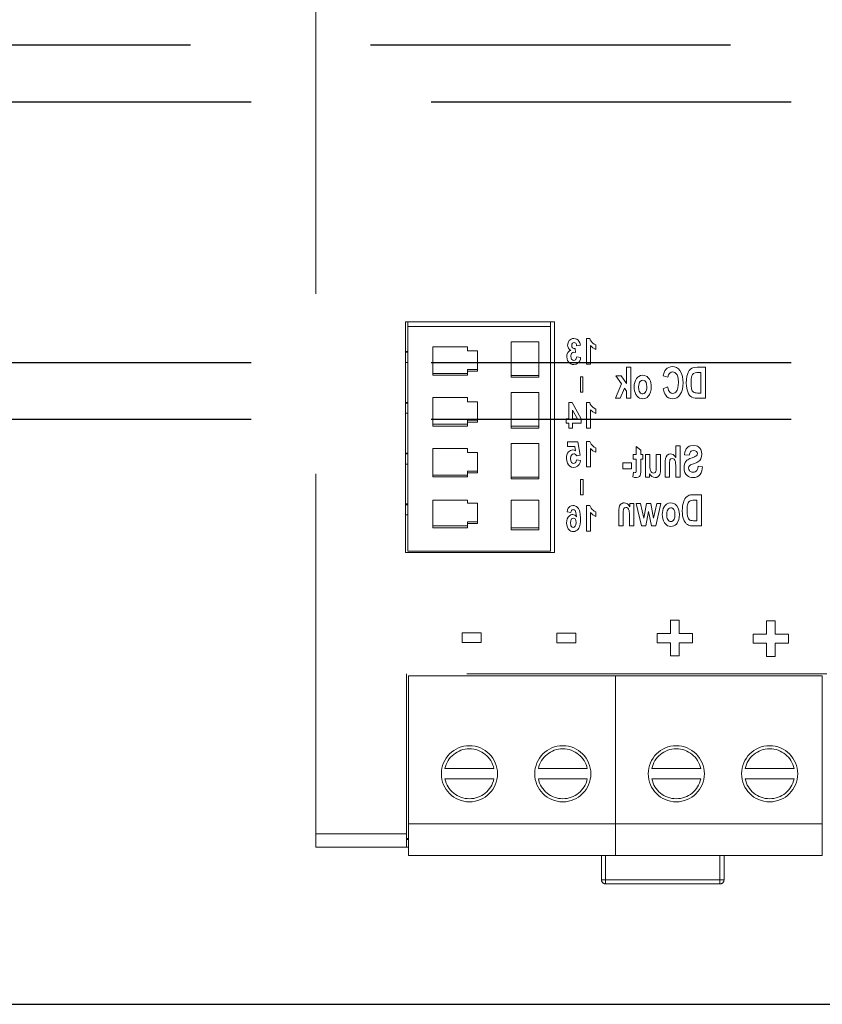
# Model space of a CAD drawing. Extents: x 0 to 4084, y 0 to 2754.
# Tile 26 of 34: x 2021 to 2092, y 2210 to 2297. Entities that reach past the tile are written whole.
import ezdxf

# ---------------------------------------------------------------- set-up
doc = ezdxf.new("R2010")
doc.units = 0
doc.header["$LTSCALE"] = 5
doc.header["$MEASUREMENT"] = 0
doc.linetypes.add('DASHED2', pattern=[9.525, 6.35, -3.175])
doc.layers.add('01-DRAW', color=7, linetype='CONTINUOUS')
doc.layers.add('Sichtbar (ISO)', color=7, linetype='CONTINUOUS', lineweight=50)
doc.layers.add('Sichtbar schmal (ISO)', color=7, linetype='CONTINUOUS', lineweight=35)

msp = doc.modelspace()

# ---------------------------------------------------------------- linework, layer by layer
at = {"layer": '01-DRAW', "linetype": 'DASHED2'}
for p, q in [((2227, 2294.605), (1772, 2294.605)), ((1772, 2289.605), (2227, 2289.605)), ((1772, 2266.605), (2227, 2266.605)), ((1772, 2261.605), (2227, 2261.605))]:
    msp.add_line(p, q, dxfattribs=at)
at = {"layer": '01-DRAW', "linetype": 'Continuous'}
msp.add_line((1756.145, 2210), (2238, 2210), dxfattribs=at)
at = {"layer": 'Sichtbar (ISO)', "linetype": 'DASHED2', "lineweight": 18}
for p, q in [((2047.567, 2225.035), (2047.567, 2334.279)), ((2055.487, 2249.841), (2055.487, 2270.195)), ((2068.627, 2270.195), (2055.487, 2270.195)), ((2055.667, 2270.195), (2055.667, 2269.793)), ((2055.667, 2269.793), (2068.267, 2269.793)), ((2055.667, 2269.793), (2055.667, 2249.981)), ((2068.267, 2270.195), (2068.267, 2269.793)), ((2068.267, 2269.793), (2068.267, 2249.981)), ((2068.627, 2270.195), (2068.627, 2249.841)), ((2071.723, 2268.732), (2071.437, 2268.732)), ((2071.437, 2266.475), (2071.437, 2268.732)), ((2057.872, 2268), (2057.872, 2265.49)), ((2060.932, 2268), (2057.872, 2268)), ((2060.932, 2267.642), (2060.932, 2268)), ((2064.802, 2268.449), (2064.802, 2265.311)), ((2067.232, 2268.449), (2064.802, 2268.449)), ((2067.232, 2265.311), (2067.232, 2268.449)), ((2070.429, 2267.839), (2070.468, 2267.489)), ((2070.897, 2268.145), (2070.571, 2268.076)), ((2071.79, 2268.101), (2071.79, 2266.475)), ((2072.248, 2268.166), (2072.248, 2267.775)), ((2055.667, 2267.581), (2055.487, 2267.581)), ((2055.667, 2267.518), (2055.487, 2267.518)), ((2061.832, 2267.642), (2060.932, 2267.642)), ((2061.832, 2265.849), (2061.832, 2267.642)), ((2070.306, 2267.52), (2070.468, 2267.489)), ((2070.58, 2267.12), (2070.922, 2267.07)), ((2055.667, 2266.621), (2055.487, 2266.621)), ((2071.437, 2266.475), (2071.79, 2266.475)), ((2074.96, 2264.75), (2074.96, 2266.205)), ((2075.35, 2266.205), (2074.96, 2266.205)), ((2075.35, 2266.205), (2075.35, 2263.46)), ((2081.935, 2266.205), (2081.189, 2266.205)), ((2081.935, 2266.205), (2081.935, 2263.46)), ((2060.932, 2265.649), (2057.872, 2265.649)), ((2057.872, 2265.49), (2060.932, 2265.49)), ((2060.932, 2265.849), (2060.932, 2266.008)), ((2061.832, 2266.008), (2060.932, 2266.008)), ((2060.932, 2265.49), (2060.932, 2265.849)), ((2060.932, 2265.849), (2061.832, 2265.849)), ((2067.232, 2265.47), (2064.802, 2265.47)), ((2064.802, 2265.311), (2067.232, 2265.311)), ((2070.904, 2264.008), (2070.904, 2265.358)), ((2071.127, 2265.358), (2070.904, 2265.358)), ((2071.127, 2265.358), (2071.127, 2264.008)), ((2074.533, 2264.721), (2074.03, 2265.448)), ((2074.509, 2265.448), (2074.03, 2265.448)), ((2074.509, 2265.448), (2074.96, 2264.75)), ((2078.608, 2265.32), (2078.204, 2265.45)), ((2081.343, 2265.741), (2081.529, 2265.741)), ((2081.529, 2263.925), (2081.529, 2265.741)), ((2073.993, 2263.46), (2074.533, 2264.721)), ((2074.783, 2264.355), (2074.411, 2263.46)), ((2074.96, 2264.098), (2074.783, 2264.355)), ((2078.2, 2264.297), (2078.595, 2264.468)), ((2057.872, 2263.518), (2057.872, 2261.008)), ((2060.932, 2263.518), (2057.872, 2263.518)), ((2060.932, 2263.159), (2060.932, 2263.518)), ((2064.802, 2263.966), (2064.802, 2260.828)), ((2067.232, 2263.966), (2064.802, 2263.966)), ((2067.232, 2260.828), (2067.232, 2263.966)), ((2070.904, 2264.008), (2071.127, 2264.008)), ((2074.96, 2263.46), (2074.96, 2264.098)), ((2081.529, 2263.925), (2081.221, 2263.925)), ((2055.667, 2263.099), (2055.487, 2263.099)), ((2055.667, 2263.035), (2055.487, 2263.035)), ((2061.832, 2263.159), (2060.932, 2263.159)), ((2061.832, 2261.366), (2061.832, 2263.159)), ((2069.873, 2261.65), (2069.873, 2263.076)), ((2070.171, 2263.076), (2069.873, 2263.076)), ((2070.171, 2263.076), (2070.971, 2261.649)), ((2071.723, 2263.076), (2071.437, 2263.076)), ((2071.437, 2260.819), (2071.437, 2263.076)), ((2073.993, 2263.46), (2074.411, 2263.46)), ((2074.96, 2263.46), (2075.35, 2263.46)), ((2081.167, 2263.46), (2081.935, 2263.46)), ((2055.667, 2262.139), (2055.487, 2262.139)), ((2070.215, 2262.418), (2070.215, 2261.65)), ((2070.639, 2261.65), (2070.215, 2262.418)), ((2071.79, 2262.445), (2071.79, 2260.819)), ((2072.248, 2262.51), (2072.248, 2262.119)), ((2060.932, 2261.167), (2057.872, 2261.167)), ((2057.872, 2261.008), (2060.932, 2261.008)), ((2060.932, 2261.366), (2060.932, 2261.526)), ((2061.832, 2261.526), (2060.932, 2261.526)), ((2060.932, 2261.008), (2060.932, 2261.366)), ((2060.932, 2261.366), (2061.832, 2261.366)), ((2067.232, 2260.988), (2064.802, 2260.988)), ((2069.873, 2261.65), (2069.645, 2261.65)), ((2069.645, 2261.272), (2069.645, 2261.65)), ((2069.645, 2261.272), (2069.873, 2261.272)), ((2069.873, 2260.819), (2069.873, 2261.272)), ((2070.639, 2261.65), (2070.215, 2261.65)), ((2070.215, 2261.272), (2070.971, 2261.272)), ((2070.215, 2261.272), (2070.215, 2260.819)), ((2070.971, 2261.649), (2070.971, 2261.272)), ((2064.802, 2260.828), (2067.232, 2260.828)), ((2069.873, 2260.819), (2070.215, 2260.819)), ((2071.437, 2260.819), (2071.79, 2260.819)), ((2064.802, 2259.484), (2064.802, 2256.346)), ((2067.232, 2259.484), (2064.802, 2259.484)), ((2067.232, 2256.346), (2067.232, 2259.484)), ((2070.687, 2259.618), (2069.754, 2259.618)), ((2069.754, 2259.215), (2069.754, 2259.618)), ((2069.754, 2259.215), (2070.415, 2259.215)), ((2070.474, 2258.833), (2070.415, 2259.215)), ((2070.687, 2259.618), (2070.867, 2258.447)), ((2071.444, 2257.4), (2071.444, 2259.657)), ((2071.73, 2259.657), (2071.444, 2259.657)), ((2075.833, 2259.2), (2076.223, 2258.894)), ((2075.833, 2258.498), (2075.833, 2259.2)), ((2079.7, 2259.256), (2079.31, 2259.256)), ((2079.31, 2258.248), (2079.31, 2259.256)), ((2079.7, 2259.256), (2079.7, 2256.511)), ((2055.667, 2258.617), (2055.487, 2258.617)), ((2055.667, 2258.553), (2055.487, 2258.553)), ((2057.872, 2259.036), (2057.872, 2256.525)), ((2060.932, 2259.036), (2057.872, 2259.036)), ((2060.932, 2258.677), (2060.932, 2259.036)), ((2061.832, 2258.677), (2060.932, 2258.677)), ((2061.832, 2256.884), (2061.832, 2258.677)), ((2070.867, 2258.447), (2070.581, 2258.396)), ((2071.797, 2259.026), (2071.797, 2257.4)), ((2072.254, 2259.09), (2072.254, 2258.699)), ((2075.833, 2258.498), (2075.568, 2258.498)), ((2075.568, 2258.079), (2075.568, 2258.498)), ((2076.223, 2258.894), (2076.223, 2258.498)), ((2076.4, 2258.498), (2076.223, 2258.498)), ((2076.4, 2258.498), (2076.4, 2258.079)), ((2077.034, 2258.498), (2076.644, 2258.498)), ((2076.644, 2256.511), (2076.644, 2258.498)), ((2077.034, 2258.498), (2077.034, 2257.66)), ((2077.588, 2257.585), (2077.588, 2258.498)), ((2077.977, 2258.498), (2077.588, 2258.498)), ((2077.977, 2258.498), (2077.977, 2257.24)), ((2080.504, 2258.447), (2080.095, 2258.471)), ((2055.667, 2257.656), (2055.487, 2257.656)), ((2070.557, 2258.024), (2070.909, 2257.979)), ((2071.444, 2257.4), (2071.797, 2257.4)), ((2074.65, 2257.243), (2074.65, 2257.769)), ((2075.412, 2257.769), (2074.65, 2257.769)), ((2075.412, 2257.769), (2075.412, 2257.243)), ((2075.568, 2258.079), (2075.833, 2258.079)), ((2075.833, 2257.277), (2075.833, 2258.079)), ((2076.223, 2258.079), (2076.223, 2257.211)), ((2076.223, 2258.079), (2076.4, 2258.079)), ((2078.365, 2256.511), (2078.365, 2257.679)), ((2078.754, 2257.561), (2078.754, 2256.511)), ((2079.31, 2256.511), (2079.31, 2257.508)), ((2081.283, 2257.459), (2081.683, 2257.405)), ((2060.932, 2256.685), (2057.872, 2256.685)), ((2057.872, 2256.525), (2060.932, 2256.525)), ((2060.932, 2256.884), (2060.932, 2257.043)), ((2061.832, 2257.043), (2060.932, 2257.043)), ((2060.932, 2256.525), (2060.932, 2256.884)), ((2060.932, 2256.884), (2061.832, 2256.884)), ((2074.65, 2257.243), (2075.412, 2257.243)), ((2075.536, 2256.543), (2075.57, 2256.952)), ((2075.724, 2256.9), (2075.57, 2256.952)), ((2077.006, 2256.808), (2077.006, 2256.511)), ((2067.232, 2256.505), (2064.802, 2256.505)), ((2064.802, 2256.346), (2067.232, 2256.346)), ((2071.134, 2256.283), (2070.911, 2256.283)), ((2070.911, 2254.933), (2070.911, 2256.283)), ((2071.134, 2256.283), (2071.134, 2254.933)), ((2076.644, 2256.511), (2077.006, 2256.511)), ((2078.365, 2256.511), (2078.754, 2256.511)), ((2079.31, 2256.511), (2079.7, 2256.511)), ((2070.911, 2254.933), (2071.134, 2254.933)), ((2081.585, 2254.943), (2080.838, 2254.943)), ((2081.585, 2254.943), (2081.585, 2252.198)), ((2055.667, 2254.134), (2055.487, 2254.134)), ((2055.667, 2254.071), (2055.487, 2254.071)), ((2057.872, 2254.464), (2060.932, 2254.464)), ((2057.872, 2254.464), (2057.872, 2252.043)), ((2060.932, 2254.195), (2060.932, 2254.464)), ((2061.832, 2254.195), (2060.932, 2254.195)), ((2061.832, 2252.402), (2061.832, 2254.195)), ((2064.802, 2254.464), (2067.232, 2254.464)), ((2064.802, 2254.464), (2064.802, 2251.864)), ((2067.232, 2251.864), (2067.232, 2254.464)), ((2071.444, 2251.744), (2071.444, 2254.001)), ((2071.73, 2254.001), (2071.444, 2254.001)), ((2075.615, 2254.186), (2075.254, 2254.186)), ((2075.254, 2253.897), (2075.254, 2254.186)), ((2075.615, 2254.186), (2075.615, 2252.198)), ((2076.201, 2254.186), (2075.819, 2254.186)), ((2076.291, 2252.198), (2075.819, 2254.186)), ((2076.201, 2254.186), (2076.482, 2252.883)), ((2076.482, 2252.883), (2076.728, 2254.186)), ((2077.098, 2254.186), (2076.728, 2254.186)), ((2077.098, 2254.186), (2077.353, 2252.883)), ((2077.353, 2252.883), (2077.629, 2254.186)), ((2078.005, 2254.186), (2077.541, 2252.198)), ((2078.005, 2254.186), (2077.629, 2254.186)), ((2080.992, 2254.479), (2081.178, 2254.479)), ((2081.178, 2252.663), (2081.178, 2254.479)), ((2055.667, 2253.174), (2055.487, 2253.174)), ((2070.061, 2253.396), (2069.719, 2253.441)), ((2071.797, 2253.37), (2071.797, 2251.744)), ((2072.254, 2253.434), (2072.254, 2253.043)), ((2074.278, 2252.198), (2074.278, 2253.435)), ((2074.667, 2253.214), (2074.667, 2252.198)), ((2075.226, 2252.198), (2075.226, 2253.099)), ((2076.914, 2253.476), (2076.664, 2252.198)), ((2077.166, 2252.198), (2076.914, 2253.476)), ((2060.932, 2252.202), (2057.872, 2252.202)), ((2061.832, 2252.561), (2060.932, 2252.561)), ((2060.932, 2252.402), (2060.932, 2252.561)), ((2060.932, 2252.043), (2060.932, 2252.402)), ((2060.932, 2252.402), (2061.832, 2252.402)), ((2074.278, 2252.198), (2074.667, 2252.198)), ((2075.226, 2252.198), (2075.615, 2252.198)), ((2076.291, 2252.198), (2076.664, 2252.198)), ((2077.166, 2252.198), (2077.541, 2252.198)), ((2080.816, 2252.198), (2081.585, 2252.198)), ((2081.178, 2252.663), (2080.87, 2252.663)), ((2057.872, 2252.043), (2060.932, 2252.043)), ((2067.232, 2252.023), (2064.802, 2252.023)), ((2064.802, 2251.864), (2067.232, 2251.864)), ((2071.444, 2251.744), (2071.797, 2251.744)), ((2055.487, 2249.841), (2068.627, 2249.841)), ((2055.667, 2249.981), (2068.267, 2249.981)), ((2078.846, 2242.706), (2078.846, 2243.874)), ((2079.618, 2243.874), (2078.846, 2243.874)), ((2079.618, 2243.874), (2079.618, 2242.706)), ((2087.312, 2242.662), (2087.312, 2243.83)), ((2088.084, 2243.83), (2087.312, 2243.83)), ((2088.084, 2243.83), (2088.084, 2242.662)), ((2060.484, 2241.902), (2060.484, 2242.765)), ((2062.15, 2242.765), (2060.484, 2242.765)), ((2062.15, 2242.765), (2062.15, 2241.902)), ((2068.824, 2241.874), (2068.824, 2242.736)), ((2070.49, 2242.736), (2068.824, 2242.736)), ((2070.49, 2242.736), (2070.49, 2241.874)), ((2078.846, 2242.706), (2077.682, 2242.706)), ((2077.682, 2241.9), (2077.682, 2242.706)), ((2080.779, 2242.706), (2079.618, 2242.706)), ((2080.779, 2242.706), (2080.779, 2241.9)), ((2087.312, 2242.662), (2086.148, 2242.662)), ((2086.148, 2241.856), (2086.148, 2242.662)), ((2089.245, 2242.662), (2088.084, 2242.662)), ((2089.245, 2242.662), (2089.245, 2241.856)), ((2060.484, 2241.902), (2062.15, 2241.902)), ((2068.824, 2241.874), (2070.49, 2241.874)), ((2077.682, 2241.9), (2078.846, 2241.9)), ((2078.846, 2240.732), (2078.846, 2241.9)), ((2079.618, 2241.9), (2080.779, 2241.9)), ((2079.618, 2241.9), (2079.618, 2240.732)), ((2086.148, 2241.856), (2087.312, 2241.856)), ((2087.312, 2240.688), (2087.312, 2241.856)), ((2088.084, 2241.856), (2089.245, 2241.856)), ((2088.084, 2241.856), (2088.084, 2240.688)), ((2078.846, 2240.732), (2079.618, 2240.732)), ((2087.312, 2240.688), (2088.084, 2240.688)), ((2092.641, 2239.157), (2055.57, 2239.157)), ((2055.57, 2225.035), (2055.57, 2239.157)), ((2055.75, 2225.927), (2055.75, 2238.977)), ((2073.993, 2238.977), (2055.75, 2238.977)), ((2073.993, 2225.927), (2073.993, 2238.977)), ((2073.993, 2225.927), (2073.993, 2238.977)), ((2092.236, 2238.977), (2073.993, 2238.977)), ((2092.236, 2225.927), (2092.236, 2238.977)), ((2058.956, 2230.787), (2063.273, 2230.787)), ((2071.508, 2230.787), (2067.191, 2230.787)), ((2077.199, 2230.787), (2081.516, 2230.787)), ((2089.751, 2230.787), (2085.434, 2230.787)), ((2063.273, 2229.887), (2058.956, 2229.887)), ((2067.191, 2229.887), (2071.508, 2229.887)), ((2081.516, 2229.887), (2077.199, 2229.887)), ((2085.434, 2229.887), (2089.751, 2229.887)), ((2055.75, 2223.137), (2055.75, 2225.927)), ((2073.993, 2225.927), (2055.75, 2225.927)), ((2073.993, 2223.137), (2073.993, 2225.927)), ((2073.993, 2223.137), (2073.993, 2225.927)), ((2092.236, 2225.927), (2073.993, 2225.927)), ((2092.236, 2223.137), (2092.236, 2225.927)), ((2047.567, 2223.857), (2047.567, 2225.035)), ((2055.57, 2223.857), (2055.57, 2225.035)), ((2055.57, 2224.622), (2055.75, 2224.622)), ((2055.75, 2224.532), (2055.57, 2224.532)), ((2047.567, 2223.857), (2055.57, 2223.857)), ((2055.57, 2223.857), (2055.75, 2223.857)), ((2073.993, 2223.137), (2055.75, 2223.137)), ((2072.767, 2223.137), (2072.767, 2220.977)), ((2092.236, 2223.137), (2073.993, 2223.137)), ((2083.567, 2220.977), (2083.567, 2223.137)), ((2073.127, 2220.617), (2083.207, 2220.617))]:
    msp.add_line(p, q, dxfattribs=at)
at = {"layer": 'Sichtbar (ISO)', "linetype": 'DASHED2', "lineweight": 18, "flags": 128}
for points in [[(2070.326, 2268.732), (2070.209, 2268.722), (2070.098, 2268.687), (2070, 2268.627), (2069.917, 2268.543), (2069.854, 2268.45), (2069.811, 2268.356), (2069.777, 2268.155)], [(2070.897, 2268.145), (2070.85, 2268.339), (2070.768, 2268.51), (2070.695, 2268.596), (2070.587, 2268.672), (2070.46, 2268.718), (2070.326, 2268.732)], [(2072.248, 2268.166), (2072.121, 2268.233), (2072.004, 2268.322), (2071.93, 2268.391), (2071.847, 2268.487), (2071.775, 2268.604), (2071.723, 2268.732)], [(2069.777, 2268.155), (2069.793, 2268.016), (2069.846, 2267.885), (2069.932, 2267.773), (2070.043, 2267.683)], [(2070.133, 2268.129), (2070.147, 2268.234), (2070.193, 2268.316), (2070.258, 2268.363), (2070.338, 2268.378)], [(2070.212, 2267.913), (2070.15, 2268.012), (2070.133, 2268.129)], [(2070.429, 2267.839), (2070.312, 2267.854), (2070.212, 2267.913)], [(2070.338, 2268.378), (2070.421, 2268.359), (2070.488, 2268.307), (2070.526, 2268.253), (2070.542, 2268.217), (2070.571, 2268.076)], [(2071.79, 2268.101), (2072, 2267.91), (2072.248, 2267.775)], [(2070.043, 2267.683), (2069.933, 2267.636), (2069.841, 2267.562), (2069.783, 2267.487), (2069.749, 2267.425), (2069.707, 2267.29), (2069.694, 2267.148)], [(2069.694, 2267.148), (2069.727, 2266.906), (2069.772, 2266.791), (2069.84, 2266.683), (2069.934, 2266.583), (2070.047, 2266.503), (2070.176, 2266.453), (2070.315, 2266.436)], [(2070.057, 2267.17), (2070.083, 2267.339), (2070.116, 2267.406), (2070.149, 2267.449), (2070.22, 2267.502), (2070.306, 2267.52)], [(2070.319, 2266.794), (2070.23, 2266.813), (2070.156, 2266.866), (2070.116, 2266.918), (2070.081, 2266.996), (2070.057, 2267.17)], [(2070.315, 2266.436), (2070.516, 2266.47), (2070.608, 2266.514), (2070.691, 2266.574), (2070.767, 2266.653), (2070.84, 2266.767), (2070.895, 2266.914), (2070.922, 2267.07)], [(2070.58, 2267.12), (2070.541, 2266.955), (2070.503, 2266.891), (2070.468, 2266.853), (2070.399, 2266.809), (2070.319, 2266.794)], [(2079.013, 2266.252), (2078.853, 2266.237), (2078.7, 2266.188), (2078.562, 2266.104), (2078.444, 2265.994)], [(2079.678, 2265.908), (2079.549, 2266.053), (2079.39, 2266.165), (2079.207, 2266.232), (2079.013, 2266.252)], [(2081.189, 2266.205), (2080.921, 2266.184), (2080.808, 2266.154), (2080.728, 2266.116), (2080.616, 2266.032), (2080.498, 2265.898), (2080.398, 2265.725), (2080.333, 2265.552), (2080.293, 2265.403), (2080.25, 2265.104), (2080.239, 2264.804)], [(2076.398, 2265.495), (2076.213, 2265.471), (2076.043, 2265.394), (2075.969, 2265.336), (2075.927, 2265.294), (2075.85, 2265.197), (2075.76, 2265.037), (2075.692, 2264.854), (2075.653, 2264.662), (2075.641, 2264.466)], [(2077.156, 2264.483), (2077.147, 2264.648), (2077.119, 2264.809), (2077.071, 2264.966), (2076.992, 2265.131), (2076.859, 2265.307), (2076.778, 2265.375), (2076.699, 2265.423), (2076.552, 2265.478), (2076.398, 2265.495)], [(2078.444, 2265.994), (2078.356, 2265.873), (2078.289, 2265.739), (2078.204, 2265.45)], [(2078.608, 2265.32), (2078.675, 2265.535), (2078.733, 2265.627), (2078.793, 2265.689), (2078.907, 2265.757), (2079.036, 2265.78)], [(2079.036, 2265.78), (2079.13, 2265.769), (2079.219, 2265.736), (2079.298, 2265.683), (2079.377, 2265.597), (2079.423, 2265.526), (2079.463, 2265.436), (2079.514, 2265.243), (2079.543, 2264.845)], [(2079.963, 2264.808), (2079.949, 2265.097), (2079.904, 2265.383), (2079.817, 2265.657), (2079.678, 2265.908)], [(2080.658, 2264.825), (2080.673, 2265.159), (2080.697, 2265.308), (2080.737, 2265.443), (2080.8, 2265.563), (2080.872, 2265.644), (2081.009, 2265.718)], [(2081.009, 2265.718), (2081.17, 2265.737), (2081.343, 2265.741)], [(2075.641, 2264.466), (2075.649, 2264.296), (2075.676, 2264.129), (2075.724, 2263.966), (2075.804, 2263.792), (2075.945, 2263.604), (2076.029, 2263.533), (2076.109, 2263.484), (2076.25, 2263.431), (2076.398, 2263.413)], [(2076.039, 2264.457), (2076.046, 2264.606), (2076.072, 2264.746), (2076.12, 2264.869), (2076.175, 2264.952), (2076.276, 2265.037), (2076.4, 2265.067)], [(2076.394, 2263.841), (2076.325, 2263.851), (2076.261, 2263.879), (2076.206, 2263.922), (2076.147, 2263.992), (2076.093, 2264.097), (2076.06, 2264.215), (2076.039, 2264.457)], [(2076.758, 2264.455), (2076.751, 2264.308), (2076.726, 2264.169), (2076.681, 2264.046), (2076.627, 2263.963), (2076.523, 2263.873), (2076.394, 2263.841)], [(2076.398, 2263.413), (2076.535, 2263.427), (2076.667, 2263.468), (2076.785, 2263.538), (2076.891, 2263.633), (2076.947, 2263.7), (2077.003, 2263.786), (2077.095, 2264.005), (2077.142, 2264.241), (2077.156, 2264.483)], [(2076.4, 2265.067), (2076.522, 2265.036), (2076.574, 2265), (2076.629, 2264.943), (2076.691, 2264.841), (2076.732, 2264.716), (2076.758, 2264.455)], [(2079.045, 2263.886), (2078.913, 2263.912), (2078.801, 2263.988), (2078.724, 2264.082), (2078.682, 2264.16), (2078.629, 2264.312), (2078.595, 2264.468)], [(2079.543, 2264.845), (2079.535, 2264.607), (2079.503, 2264.37), (2079.476, 2264.265), (2079.446, 2264.183), (2079.384, 2264.074), (2079.319, 2263.997), (2079.238, 2263.936), (2079.145, 2263.898), (2079.045, 2263.886)], [(2079.68, 2263.751), (2079.816, 2263.991), (2079.903, 2264.254), (2079.949, 2264.529), (2079.963, 2264.808)], [(2080.239, 2264.804), (2080.249, 2264.546), (2080.275, 2264.349), (2080.306, 2264.206), (2080.335, 2264.107), (2080.392, 2263.953), (2080.447, 2263.843), (2080.495, 2263.768), (2080.537, 2263.715), (2080.632, 2263.622), (2080.743, 2263.549), (2080.869, 2263.498), (2081.016, 2263.469), (2081.167, 2263.46)], [(2081.221, 2263.925), (2081.106, 2263.929), (2081.011, 2263.942), (2080.936, 2263.965), (2080.856, 2264.015), (2080.813, 2264.058), (2080.771, 2264.121), (2080.71, 2264.289), (2080.689, 2264.389), (2080.672, 2264.508), (2080.662, 2264.651), (2080.658, 2264.825)], [(2078.2, 2264.297), (2078.281, 2264), (2078.342, 2263.859), (2078.422, 2263.726), (2078.535, 2263.6), (2078.684, 2263.496), (2078.856, 2263.433), (2079.038, 2263.413)], [(2079.038, 2263.413), (2079.225, 2263.434), (2079.401, 2263.5), (2079.555, 2263.61), (2079.68, 2263.751)], [(2072.248, 2262.51), (2072.121, 2262.577), (2072.005, 2262.665), (2071.93, 2262.735), (2071.847, 2262.831), (2071.775, 2262.948), (2071.723, 2263.076)], [(2071.79, 2262.445), (2072, 2262.254), (2072.248, 2262.119)], [(2072.254, 2259.09), (2072.128, 2259.158), (2072.012, 2259.246), (2071.937, 2259.315), (2071.854, 2259.412), (2071.782, 2259.529), (2071.73, 2259.657)], [(2080.866, 2259.303), (2080.614, 2259.271), (2080.495, 2259.226), (2080.389, 2259.16), (2080.294, 2259.071), (2080.242, 2259.003), (2080.192, 2258.914), (2080.121, 2258.698), (2080.095, 2258.471)], [(2081.61, 2258.535), (2081.588, 2258.743), (2081.515, 2258.945), (2081.443, 2259.057), (2081.328, 2259.17), (2081.236, 2259.226), (2081.119, 2259.271), (2080.866, 2259.303)], [(2069.862, 2258.733), (2069.774, 2258.606), (2069.714, 2258.463), (2069.681, 2258.31), (2069.671, 2258.154)], [(2070.232, 2258.905), (2070.128, 2258.894), (2070.029, 2258.86), (2069.939, 2258.805), (2069.862, 2258.733)], [(2070.034, 2258.147), (2070.057, 2258.344), (2070.072, 2258.388), (2070.107, 2258.454), (2070.192, 2258.532), (2070.308, 2258.561)], [(2070.474, 2258.833), (2070.358, 2258.885), (2070.232, 2258.905)], [(2070.308, 2258.561), (2070.389, 2258.548), (2070.463, 2258.513), (2070.581, 2258.396)], [(2071.797, 2259.026), (2072.007, 2258.835), (2072.254, 2258.699)], [(2078.863, 2258.546), (2078.701, 2258.519), (2078.561, 2258.435), (2078.461, 2258.304), (2078.401, 2258.15)], [(2079.31, 2258.248), (2079.203, 2258.389), (2079.073, 2258.492), (2078.966, 2258.533), (2078.863, 2258.546)], [(2080.504, 2258.447), (2080.541, 2258.618), (2080.611, 2258.748), (2080.666, 2258.793), (2080.73, 2258.824), (2080.874, 2258.845)], [(2081.137, 2258.389), (2081.066, 2258.339), (2080.976, 2258.296), (2080.767, 2258.22)], [(2080.874, 2258.845), (2081.025, 2258.824), (2081.09, 2258.796), (2081.137, 2258.761), (2081.198, 2258.679), (2081.219, 2258.578)], [(2080.964, 2257.715), (2081.179, 2257.802), (2081.341, 2257.902), (2081.424, 2257.985), (2081.518, 2258.131), (2081.587, 2258.325), (2081.61, 2258.535)], [(2081.219, 2258.578), (2081.198, 2258.475), (2081.137, 2258.389)], [(2069.671, 2258.154), (2069.694, 2257.94), (2069.765, 2257.731), (2069.846, 2257.592), (2069.967, 2257.465), (2070.125, 2257.386), (2070.301, 2257.361)], [(2070.299, 2257.708), (2070.208, 2257.73), (2070.13, 2257.793), (2070.086, 2257.861), (2070.054, 2257.953), (2070.034, 2258.147)], [(2070.557, 2258.024), (2070.521, 2257.878), (2070.487, 2257.817), (2070.45, 2257.776), (2070.38, 2257.727), (2070.299, 2257.708)], [(2070.301, 2257.361), (2070.479, 2257.385), (2070.641, 2257.463), (2070.711, 2257.521), (2070.791, 2257.619), (2070.869, 2257.786), (2070.909, 2257.979)], [(2077.346, 2256.866), (2077.268, 2256.879), (2077.198, 2256.917), (2077.134, 2256.978), (2077.072, 2257.09), (2077.048, 2257.212), (2077.039, 2257.349), (2077.034, 2257.66)], [(2077.588, 2257.585), (2077.583, 2257.245), (2077.574, 2257.108), (2077.541, 2256.99), (2077.514, 2256.947), (2077.491, 2256.922), (2077.448, 2256.891), (2077.346, 2256.866)], [(2078.401, 2258.15), (2078.371, 2257.923), (2078.365, 2257.679)], [(2078.754, 2257.561), (2078.763, 2257.835), (2078.776, 2257.945), (2078.797, 2258.019)], [(2078.797, 2258.019), (2078.83, 2258.072), (2078.876, 2258.113), (2078.996, 2258.143)], [(2078.996, 2258.143), (2079.121, 2258.113), (2079.174, 2258.075), (2079.227, 2258.009), (2079.274, 2257.893), (2079.297, 2257.767), (2079.31, 2257.508)], [(2080.767, 2258.22), (2080.543, 2258.138), (2080.367, 2258.044), (2080.294, 2257.988), (2080.195, 2257.878), (2080.14, 2257.788), (2080.087, 2257.657), (2080.05, 2257.486), (2080.04, 2257.309)], [(2080.446, 2257.307), (2080.476, 2257.453), (2080.547, 2257.539), (2080.623, 2257.586), (2080.779, 2257.649), (2080.964, 2257.715)], [(2081.283, 2257.459), (2081.244, 2257.269), (2081.164, 2257.096), (2081.102, 2257.025), (2081.025, 2256.972), (2080.936, 2256.942), (2080.842, 2256.932)], [(2080.855, 2256.464), (2081.03, 2256.478), (2081.197, 2256.527), (2081.346, 2256.615), (2081.467, 2256.739), (2081.557, 2256.889), (2081.62, 2257.054), (2081.683, 2257.405)], [(2075.536, 2256.543), (2075.683, 2256.483), (2075.842, 2256.464)], [(2075.821, 2256.975), (2075.786, 2256.92), (2075.724, 2256.9)], [(2075.833, 2257.277), (2075.831, 2257.097), (2075.827, 2257.021), (2075.821, 2256.975)], [(2075.842, 2256.464), (2075.992, 2256.49), (2076.101, 2256.563), (2076.164, 2256.659), (2076.199, 2256.77)], [(2076.199, 2256.77), (2076.219, 2256.982), (2076.223, 2257.211)], [(2077.006, 2256.808), (2077.089, 2256.677), (2077.2, 2256.568), (2077.339, 2256.491), (2077.492, 2256.464)], [(2077.492, 2256.464), (2077.63, 2256.485), (2077.75, 2256.548), (2077.837, 2256.634), (2077.899, 2256.736), (2077.939, 2256.85), (2077.962, 2256.974), (2077.977, 2257.24)], [(2080.04, 2257.309), (2080.057, 2257.11), (2080.112, 2256.919), (2080.203, 2256.754), (2080.306, 2256.636), (2080.426, 2256.555), (2080.562, 2256.501), (2080.707, 2256.472), (2080.855, 2256.464)], [(2080.842, 2256.932), (2080.722, 2256.946), (2080.611, 2256.993), (2080.564, 2257.029), (2080.513, 2257.087), (2080.463, 2257.189), (2080.446, 2257.307)], [(2080.838, 2254.943), (2080.607, 2254.928), (2080.506, 2254.907), (2080.46, 2254.893), (2080.396, 2254.864), (2080.306, 2254.805), (2080.207, 2254.711), (2080.12, 2254.596), (2080.05, 2254.467), (2079.952, 2254.184), (2079.93, 2254.082), (2079.91, 2253.944), (2079.894, 2253.766), (2079.888, 2253.542)], [(2070.243, 2254.001), (2070.093, 2253.98), (2069.957, 2253.913), (2069.899, 2253.864), (2069.828, 2253.776), (2069.758, 2253.62), (2069.719, 2253.441)], [(2070.916, 2252.84), (2070.894, 2253.227), (2070.859, 2253.414), (2070.813, 2253.566), (2070.764, 2253.67), (2070.724, 2253.735), (2070.651, 2253.824), (2070.565, 2253.899), (2070.466, 2253.956), (2070.357, 2253.99), (2070.243, 2254.001)], [(2072.254, 2253.434), (2072.128, 2253.502), (2072.012, 2253.59), (2071.937, 2253.659), (2071.854, 2253.756), (2071.781, 2253.873), (2071.73, 2254.001)], [(2074.77, 2254.233), (2074.67, 2254.223), (2074.574, 2254.192), (2074.487, 2254.136), (2074.41, 2254.057), (2074.353, 2253.963), (2074.312, 2253.837), (2074.285, 2253.645), (2074.278, 2253.435)], [(2075.254, 2253.897), (2075.131, 2254.066), (2075.057, 2254.134), (2074.989, 2254.179), (2074.88, 2254.22), (2074.77, 2254.233)], [(2078.876, 2254.233), (2078.682, 2254.207), (2078.507, 2254.122), (2078.431, 2254.059), (2078.374, 2253.997), (2078.294, 2253.882), (2078.215, 2253.724), (2078.16, 2253.556), (2078.128, 2253.381), (2078.119, 2253.204)], [(2079.633, 2253.221), (2079.622, 2253.403), (2079.588, 2253.582), (2079.523, 2253.764), (2079.411, 2253.959), (2079.337, 2254.044), (2079.265, 2254.107), (2079.137, 2254.18), (2079.009, 2254.22), (2078.876, 2254.233)], [(2080.307, 2253.563), (2080.315, 2253.812), (2080.327, 2253.936), (2080.351, 2254.067), (2080.411, 2254.236), (2080.458, 2254.313), (2080.504, 2254.365), (2080.577, 2254.421), (2080.658, 2254.455)], [(2080.658, 2254.455), (2080.819, 2254.475), (2080.992, 2254.479)], [(2070.222, 2253.203), (2070.134, 2253.194), (2070.049, 2253.167), (2069.902, 2253.065), (2069.819, 2252.967), (2069.741, 2252.816), (2069.696, 2252.644), (2069.684, 2252.466)], [(2070.061, 2253.396), (2070.078, 2253.49), (2070.114, 2253.571), (2070.178, 2253.628), (2070.262, 2253.647)], [(2070.55, 2253.014), (2070.487, 2253.09), (2070.409, 2253.151), (2070.319, 2253.19), (2070.222, 2253.203)], [(2070.262, 2253.647), (2070.361, 2253.619), (2070.435, 2253.548), (2070.501, 2253.395), (2070.533, 2253.214), (2070.55, 2253.014)], [(2071.797, 2253.37), (2072.007, 2253.179), (2072.254, 2253.043)], [(2074.667, 2253.214), (2074.672, 2253.456), (2074.703, 2253.67), (2074.729, 2253.726), (2074.757, 2253.763), (2074.802, 2253.801), (2074.907, 2253.831)], [(2074.907, 2253.831), (2075, 2253.813), (2075.072, 2253.769), (2075.152, 2253.672), (2075.195, 2253.563), (2075.21, 2253.475), (2075.223, 2253.294), (2075.226, 2253.099)], [(2078.119, 2253.204), (2078.129, 2253.019), (2078.161, 2252.836), (2078.221, 2252.655), (2078.32, 2252.467), (2078.456, 2252.311), (2078.592, 2252.219), (2078.73, 2252.168), (2078.876, 2252.151)], [(2078.516, 2253.195), (2078.527, 2253.365), (2078.564, 2253.531), (2078.605, 2253.62), (2078.672, 2253.711), (2078.765, 2253.78), (2078.878, 2253.805)], [(2078.872, 2252.579), (2078.794, 2252.591), (2078.724, 2252.627), (2078.663, 2252.681), (2078.604, 2252.763), (2078.56, 2252.865), (2078.534, 2252.973), (2078.516, 2253.195)], [(2079.235, 2253.193), (2079.22, 2252.986), (2079.164, 2252.795), (2079.115, 2252.714), (2079.049, 2252.644), (2078.966, 2252.596), (2078.872, 2252.579)], [(2078.876, 2252.151), (2079.012, 2252.164), (2079.142, 2252.205), (2079.26, 2252.273), (2079.365, 2252.367), (2079.422, 2252.434), (2079.479, 2252.52), (2079.572, 2252.741), (2079.62, 2252.978), (2079.633, 2253.221)], [(2078.878, 2253.805), (2078.952, 2253.794), (2079.02, 2253.762), (2079.079, 2253.712), (2079.139, 2253.635), (2079.187, 2253.532), (2079.216, 2253.421), (2079.235, 2253.193)], [(2079.888, 2253.542), (2079.897, 2253.304), (2079.918, 2253.119), (2079.946, 2252.982), (2079.971, 2252.888), (2080.019, 2252.746), (2080.067, 2252.635), (2080.114, 2252.551), (2080.157, 2252.489), (2080.239, 2252.397), (2080.334, 2252.322), (2080.448, 2252.26), (2080.525, 2252.234), (2080.619, 2252.213), (2080.816, 2252.198)], [(2080.87, 2252.663), (2080.744, 2252.668), (2080.641, 2252.684), (2080.561, 2252.715), (2080.48, 2252.777), (2080.437, 2252.83), (2080.4, 2252.902), (2080.348, 2253.075), (2080.318, 2253.289), (2080.31, 2253.417), (2080.307, 2253.563)], [(2069.684, 2252.466), (2069.698, 2252.27), (2069.75, 2252.082), (2069.825, 2251.944), (2069.899, 2251.859), (2069.979, 2251.793), (2070.071, 2251.744), (2070.172, 2251.715), (2070.276, 2251.705)], [(2070.031, 2252.463), (2070.058, 2252.691), (2070.079, 2252.747), (2070.123, 2252.813), (2070.191, 2252.866), (2070.276, 2252.886)], [(2070.259, 2252.063), (2070.176, 2252.083), (2070.106, 2252.143), (2070.068, 2252.209), (2070.045, 2252.292), (2070.031, 2252.463)], [(2070.518, 2252.501), (2070.497, 2252.307), (2070.467, 2252.223), (2070.431, 2252.164), (2070.355, 2252.091), (2070.259, 2252.063)], [(2070.276, 2252.886), (2070.36, 2252.867), (2070.431, 2252.811), (2070.47, 2252.753), (2070.5, 2252.672), (2070.518, 2252.501)], [(2070.276, 2251.705), (2070.395, 2251.718), (2070.507, 2251.759), (2070.606, 2251.825), (2070.652, 2251.867), (2070.705, 2251.927), (2070.762, 2252.011), (2070.813, 2252.118), (2070.878, 2252.353), (2070.908, 2252.596), (2070.916, 2252.84)]]:
    msp.add_lwpolyline(points, dxfattribs=at)
at = {"layer": 'Sichtbar (ISO)', "linetype": 'DASHED2', "lineweight": 18}
for centre in [(2061.114, 2230.337), (2069.349, 2230.337), (2079.357, 2230.337), (2087.592, 2230.337)]:
    msp.add_circle(centre, 2.475, dxfattribs=at)
for centre, radius, start, end in [((2061.114, 2230.337), 2.205, 11.77574, 168.22426), ((2069.349, 2230.337), 2.205, 11.77574, 168.22426), ((2079.357, 2230.337), 2.205, 11.77574, 168.22426), ((2087.592, 2230.337), 2.205, 11.77574, 168.22426), ((2061.114, 2230.337), 2.205, 191.77574, 348.22426), ((2069.349, 2230.337), 2.205, 191.77574, 348.22426), ((2079.357, 2230.337), 2.205, 191.77574, 348.22426), ((2087.592, 2230.337), 2.205, 191.77574, 348.22426), ((2073.127, 2220.977), 0.36, 180, 270), ((2083.207, 2220.977), 0.36, 270, 0)]:
    msp.add_arc(centre, radius, start, end, dxfattribs=at)
at = {"layer": 'Sichtbar schmal (ISO)', "linetype": 'DASHED2', "lineweight": 18}
for p, q in [((2047.567, 2225.035), (2055.57, 2225.035)), ((2073.127, 2223.137), (2073.127, 2220.977)), ((2083.207, 2220.977), (2083.207, 2223.137)), ((2072.767, 2220.977), (2073.127, 2220.977)), ((2073.127, 2220.977), (2073.127, 2220.617)), ((2073.127, 2220.977), (2083.207, 2220.977)), ((2083.207, 2220.977), (2083.207, 2220.617)), ((2083.207, 2220.977), (2083.567, 2220.977))]:
    msp.add_line(p, q, dxfattribs=at)

doc.saveas('drawing.dxf')
